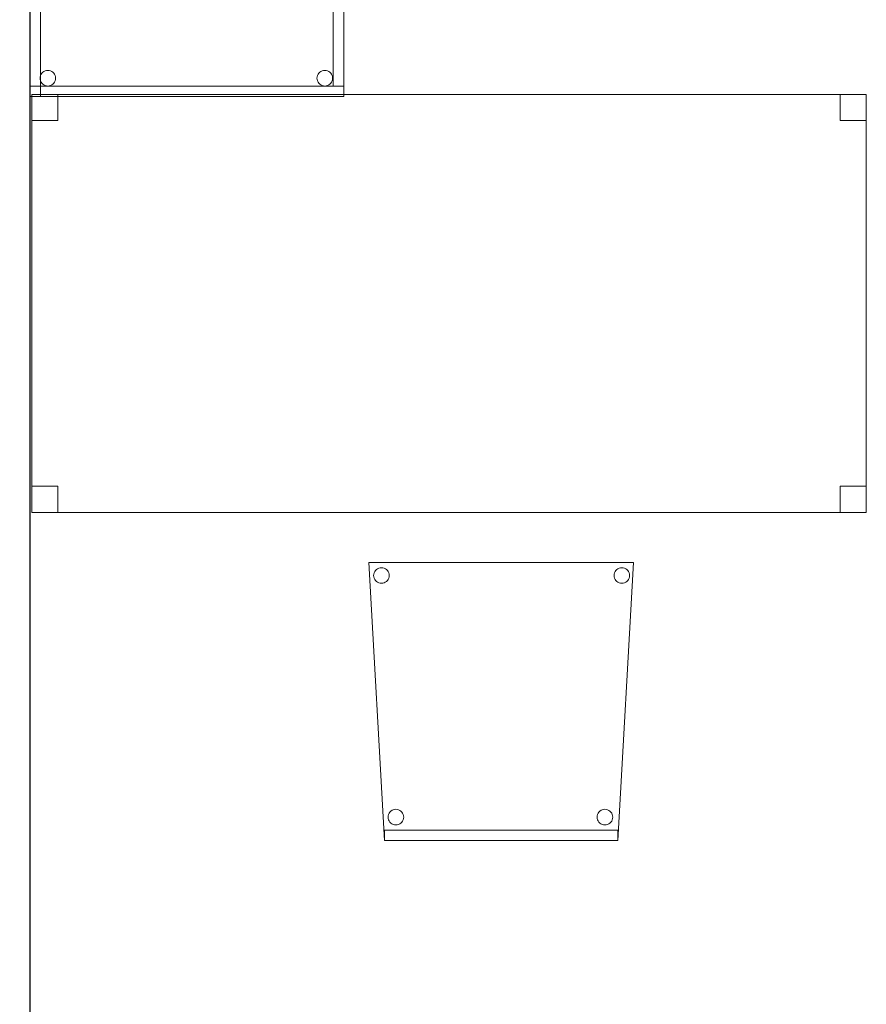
# Model space of a CAD drawing. Header units: metres. Extents: x 391.1 to 427.5, y 12.7 to 28.4.
# Tile 117 of 135: x 413.4 to 415, y 18.1 to 20. Entities that reach past the tile are written whole.
import ezdxf

# ---------------------------------------------------------------- set-up
doc = ezdxf.new("R2010")
doc.units = ezdxf.units.M
for name, color, linetype, lineweight in [('02_MOBILIARIO', 7, 'Continuous', 18), ('A-DETL-____-MBND', 7, 'Continuous', 18), ('A-WALL-____-MCUT', 7, 'Continuous', 25), ('A-WALL-____-OTLN', 7, 'Continuous', 25)]:
    doc.layers.add(name, color=color, linetype=linetype, lineweight=lineweight)

# ---------------------------------------------------------------- blocks, each defined once
blk = doc.blocks.new('Family - Taula 100X60_P1-154709-04_PCI_P1')
at = {"layer": 'A-DETL-____-MBND', "color": 253, "true_color": 0xaaaaaa}
for p, q in [((0.02, 1), (0.02, 0)), ((0.02, 0), (0.02, 1)), ((0.62, 1), (0.02, 1)), ((0.02, 1), (0.62, 1)), ((0.02, 0.51), (0.02, 1)), ((0.02, 1), (0.04, 1)), ((0.02, 1), (0.04, 1)), ((0.02, 1), (0.02, 0.51)), ((0.02, 1), (0.62, 1)), ((0.02, 0.98), (0.02, 1)), ((0.02, 0.98), (0.02, 1)), ((0.62, 1), (0.02, 1)), ((0.02, 1), (0.02, 0)), ((0.02, 0), (0.02, 1)), ((0.62, 1), (0.02, 1)), ((0.02, 1), (0.62, 1)), ((0.04, 1), (0.04, 0.51)), ((0.04, 0.51), (0.04, 1)), ((0.04, 0), (0.04, 1)), ((0.04, 1), (0.62, 1)), ((0.62, 1), (0.04, 1)), ((0.04, 1), (0.04, 0)), ((0.6, 0.02), (0.6, 1)), ((0.6, 1), (0.62, 1)), ((0.6, 1), (0.62, 1)), ((0.6, 1), (0.6, 0.02)), ((0.62, 0), (0.62, 1)), ((0.62, 1), (0.62, 0)), ((0.62, 1), (0.62, 0.02)), ((0.62, 0.02), (0.62, 1)), ((0.62, 1), (0.62, 0.98)), ((0.62, 0.98), (0.62, 1)), ((0.62, 0), (0.62, 1)), ((0.62, 1), (0.62, 0)), ((0.62, 1), (0.62, 0)), ((0.62, 0), (0.62, 1)), ((0.62, 0.98), (0.02, 0.98)), ((0.02, 0.98), (0.62, 0.98)), ((0.0401, 0.965), (0.0403, 0.9676)), ((0.0403, 0.9676), (0.0401, 0.965)), ((0.0403, 0.9625), (0.0401, 0.965)), ((0.0401, 0.965), (0.0403, 0.9625)), ((0.0403, 0.9676), (0.041, 0.9702)), ((0.041, 0.9702), (0.0403, 0.9676)), ((0.041, 0.9599), (0.0403, 0.9625)), ((0.0403, 0.9625), (0.041, 0.9599)), ((0.041, 0.9702), (0.0421, 0.9725)), ((0.0421, 0.9725), (0.041, 0.9702)), ((0.0421, 0.9725), (0.0436, 0.9746)), ((0.0436, 0.9746), (0.0421, 0.9725)), ((0.0436, 0.9746), (0.0454, 0.9765)), ((0.0454, 0.9765), (0.0436, 0.9746)), ((0.0454, 0.9765), (0.0475, 0.978)), ((0.0475, 0.978), (0.0454, 0.9765)), ((0.0475, 0.978), (0.0499, 0.9791)), ((0.0499, 0.9791), (0.0475, 0.978)), ((0.0499, 0.9791), (0.0524, 0.9798)), ((0.0524, 0.9798), (0.0499, 0.9791)), ((0.0524, 0.9798), (0.055, 0.98)), ((0.055, 0.98), (0.0524, 0.9798)), ((0.055, 0.98), (0.0576, 0.9798)), ((0.0576, 0.9798), (0.055, 0.98)), ((0.0576, 0.9798), (0.0601, 0.9791)), ((0.0601, 0.9791), (0.0576, 0.9798)), ((0.0601, 0.9791), (0.0625, 0.978)), ((0.0625, 0.978), (0.0601, 0.9791)), ((0.0625, 0.978), (0.0646, 0.9765)), ((0.0646, 0.9765), (0.0625, 0.978)), ((0.0646, 0.9765), (0.0664, 0.9746)), ((0.0664, 0.9746), (0.0646, 0.9765)), ((0.0664, 0.9746), (0.0679, 0.9725)), ((0.0679, 0.9725), (0.0664, 0.9746)), ((0.0679, 0.9725), (0.069, 0.9702)), ((0.069, 0.9702), (0.0679, 0.9725)), ((0.069, 0.9702), (0.0697, 0.9676)), ((0.0697, 0.9676), (0.069, 0.9702)), ((0.0697, 0.9625), (0.069, 0.9599)), ((0.069, 0.9599), (0.0697, 0.9625)), ((0.0697, 0.9676), (0.0699, 0.965)), ((0.0699, 0.965), (0.0697, 0.9676)), ((0.0699, 0.965), (0.0697, 0.9625)), ((0.0697, 0.9625), (0.0699, 0.965)), ((0.5701, 0.9647), (0.5703, 0.9673)), ((0.5703, 0.9673), (0.5701, 0.9647)), ((0.5703, 0.9621), (0.5701, 0.9647)), ((0.5701, 0.9647), (0.5703, 0.9621)), ((0.5703, 0.9673), (0.571, 0.9698)), ((0.571, 0.9698), (0.5703, 0.9673)), ((0.571, 0.9596), (0.5703, 0.9621)), ((0.5703, 0.9621), (0.571, 0.9596)), ((0.571, 0.9698), (0.5721, 0.9722)), ((0.5721, 0.9722), (0.571, 0.9698)), ((0.5721, 0.9722), (0.5736, 0.9743)), ((0.5736, 0.9743), (0.5721, 0.9722)), ((0.5736, 0.9743), (0.5754, 0.9762)), ((0.5754, 0.9762), (0.5736, 0.9743)), ((0.5754, 0.9762), (0.5776, 0.9776)), ((0.5776, 0.9776), (0.5754, 0.9762)), ((0.5776, 0.9776), (0.5799, 0.9787)), ((0.5799, 0.9787), (0.5776, 0.9776)), ((0.5799, 0.9787), (0.5824, 0.9794)), ((0.5824, 0.9794), (0.5799, 0.9787)), ((0.5824, 0.9794), (0.585, 0.9796)), ((0.585, 0.9796), (0.5824, 0.9794)), ((0.585, 0.9796), (0.5876, 0.9794)), ((0.5876, 0.9794), (0.585, 0.9796)), ((0.5876, 0.9794), (0.5901, 0.9787)), ((0.5901, 0.9787), (0.5876, 0.9794)), ((0.5901, 0.9787), (0.5925, 0.9776)), ((0.5925, 0.9776), (0.5901, 0.9787)), ((0.5925, 0.9776), (0.5946, 0.9762)), ((0.5946, 0.9762), (0.5925, 0.9776)), ((0.5946, 0.9762), (0.5965, 0.9743)), ((0.5965, 0.9743), (0.5946, 0.9762)), ((0.5965, 0.9743), (0.598, 0.9722)), ((0.598, 0.9722), (0.5965, 0.9743)), ((0.598, 0.9722), (0.5991, 0.9698)), ((0.5991, 0.9698), (0.598, 0.9722)), ((0.5991, 0.9698), (0.5997, 0.9673)), ((0.5997, 0.9673), (0.5991, 0.9698)), ((0.5997, 0.9621), (0.5991, 0.9596)), ((0.5991, 0.9596), (0.5997, 0.9621)), ((0.5997, 0.9673), (0.6, 0.9647)), ((0.6, 0.9647), (0.5997, 0.9673)), ((0.6, 0.9647), (0.5997, 0.9621)), ((0.5997, 0.9621), (0.6, 0.9647)), ((0.0421, 0.9576), (0.041, 0.9599)), ((0.041, 0.9599), (0.0421, 0.9576)), ((0.0436, 0.9554), (0.0421, 0.9576)), ((0.0421, 0.9576), (0.0436, 0.9554)), ((0.0454, 0.9536), (0.0436, 0.9554)), ((0.0436, 0.9554), (0.0454, 0.9536)), ((0.0475, 0.9521), (0.0454, 0.9536)), ((0.0454, 0.9536), (0.0475, 0.9521)), ((0.0499, 0.951), (0.0475, 0.9521)), ((0.0475, 0.9521), (0.0499, 0.951)), ((0.0524, 0.9503), (0.0499, 0.951)), ((0.0499, 0.951), (0.0524, 0.9503)), ((0.055, 0.9501), (0.0524, 0.9503)), ((0.0524, 0.9503), (0.055, 0.9501)), ((0.0576, 0.9503), (0.055, 0.9501)), ((0.055, 0.9501), (0.0576, 0.9503)), ((0.0601, 0.951), (0.0576, 0.9503)), ((0.0576, 0.9503), (0.0601, 0.951)), ((0.0625, 0.9521), (0.0601, 0.951)), ((0.0601, 0.951), (0.0625, 0.9521)), ((0.0646, 0.9536), (0.0625, 0.9521)), ((0.0625, 0.9521), (0.0646, 0.9536)), ((0.0664, 0.9554), (0.0646, 0.9536)), ((0.0646, 0.9536), (0.0664, 0.9554)), ((0.0679, 0.9576), (0.0664, 0.9554)), ((0.0664, 0.9554), (0.0679, 0.9576)), ((0.069, 0.9599), (0.0679, 0.9576)), ((0.0679, 0.9576), (0.069, 0.9599)), ((0.5721, 0.9572), (0.571, 0.9596)), ((0.571, 0.9596), (0.5721, 0.9572)), ((0.5736, 0.9551), (0.5721, 0.9572)), ((0.5721, 0.9572), (0.5736, 0.9551)), ((0.5754, 0.9533), (0.5736, 0.9551)), ((0.5736, 0.9551), (0.5754, 0.9533)), ((0.5776, 0.9518), (0.5754, 0.9533)), ((0.5754, 0.9533), (0.5776, 0.9518)), ((0.5799, 0.9507), (0.5776, 0.9518)), ((0.5776, 0.9518), (0.5799, 0.9507)), ((0.5824, 0.95), (0.5799, 0.9507)), ((0.5799, 0.9507), (0.5824, 0.95)), ((0.585, 0.9498), (0.5824, 0.95)), ((0.5824, 0.95), (0.585, 0.9498)), ((0.5876, 0.95), (0.585, 0.9498)), ((0.585, 0.9498), (0.5876, 0.95)), ((0.5901, 0.9507), (0.5876, 0.95)), ((0.5876, 0.95), (0.5901, 0.9507)), ((0.5925, 0.9518), (0.5901, 0.9507)), ((0.5901, 0.9507), (0.5925, 0.9518)), ((0.5946, 0.9533), (0.5925, 0.9518)), ((0.5925, 0.9518), (0.5946, 0.9533)), ((0.5965, 0.9551), (0.5946, 0.9533)), ((0.5946, 0.9533), (0.5965, 0.9551)), ((0.598, 0.9572), (0.5965, 0.9551)), ((0.5965, 0.9551), (0.598, 0.9572)), ((0.5991, 0.9596), (0.598, 0.9572)), ((0.598, 0.9572), (0.5991, 0.9596)), ((0, 0.6256), (0.02, 0.6256)), ((0, 0.6056), (0, 0.6256)), ((0.02, 0.6256), (0, 0.6256)), ((0, 0.6256), (0, 0.6056)), ((0.02, 0.6256), (0.02, 0.6056)), ((0.02, 0.6056), (0.02, 0.6256)), ((0.02, 0.6056), (0, 0.6056)), ((0, 0.6056), (0.02, 0.6056)), ((0.02, 0.53), (0.62, 0.53)), ((0.02, 0.51), (0.02, 0.53)), ((0.02, 0.51), (0.02, 0.53)), ((0.62, 0.53), (0.02, 0.53)), ((0.04, 0.53), (0.62, 0.53)), ((0.04, 0.51), (0.04, 0.53)), ((0.04, 0.51), (0.04, 0.53)), ((0.62, 0.53), (0.04, 0.53)), ((0.62, 0.53), (0.62, 0.51)), ((0.62, 0.51), (0.62, 0.53)), ((0.62, 0.53), (0.62, 0.51)), ((0.62, 0.51), (0.62, 0.53)), ((0.04, 0.51), (0.02, 0.51)), ((0.02, 0.51), (0.04, 0.51)), ((0.62, 0.51), (0.02, 0.51)), ((0.02, 0.51), (0.62, 0.51)), ((0.62, 0.51), (0.04, 0.51)), ((0.04, 0.51), (0.62, 0.51)), ((0.0391, 0.0376), (0.0398, 0.0401)), ((0.0398, 0.0401), (0.0391, 0.0376)), ((0.0398, 0.0401), (0.0409, 0.0425)), ((0.0409, 0.0425), (0.0398, 0.0401)), ((0.0409, 0.0425), (0.0424, 0.0446)), ((0.0424, 0.0446), (0.0409, 0.0425)), ((0.0424, 0.0446), (0.0442, 0.0464)), ((0.0442, 0.0464), (0.0424, 0.0446)), ((0.0442, 0.0464), (0.0464, 0.0479)), ((0.0464, 0.0479), (0.0442, 0.0464)), ((0.0464, 0.0479), (0.0487, 0.049)), ((0.0487, 0.049), (0.0464, 0.0479)), ((0.0487, 0.049), (0.0512, 0.0497)), ((0.0512, 0.0497), (0.0487, 0.049)), ((0.0512, 0.0497), (0.0538, 0.0499)), ((0.0538, 0.0499), (0.0512, 0.0497)), ((0.0538, 0.0499), (0.0564, 0.0497)), ((0.0564, 0.0497), (0.0538, 0.0499)), ((0.0564, 0.0497), (0.0589, 0.049)), ((0.0589, 0.049), (0.0564, 0.0497)), ((0.0589, 0.049), (0.0613, 0.0479)), ((0.0613, 0.0479), (0.0589, 0.049)), ((0.0613, 0.0479), (0.0634, 0.0464)), ((0.0634, 0.0464), (0.0613, 0.0479)), ((0.0634, 0.0464), (0.0653, 0.0446)), ((0.0653, 0.0446), (0.0634, 0.0464)), ((0.0653, 0.0446), (0.0668, 0.0425)), ((0.0668, 0.0425), (0.0653, 0.0446)), ((0.0668, 0.0425), (0.0679, 0.0401)), ((0.0679, 0.0401), (0.0668, 0.0425)), ((0.0679, 0.0401), (0.0685, 0.0376)), ((0.0685, 0.0376), (0.0679, 0.0401)), ((0.5691, 0.0376), (0.5698, 0.0401)), ((0.5698, 0.0401), (0.5691, 0.0376)), ((0.5698, 0.0401), (0.5709, 0.0425)), ((0.5709, 0.0425), (0.5698, 0.0401)), ((0.5709, 0.0425), (0.5724, 0.0446)), ((0.5724, 0.0446), (0.5709, 0.0425)), ((0.5724, 0.0446), (0.5742, 0.0464)), ((0.5742, 0.0464), (0.5724, 0.0446)), ((0.5742, 0.0464), (0.5764, 0.0479)), ((0.5764, 0.0479), (0.5742, 0.0464)), ((0.5764, 0.0479), (0.5787, 0.049)), ((0.5787, 0.049), (0.5764, 0.0479)), ((0.5787, 0.049), (0.5812, 0.0497)), ((0.5812, 0.0497), (0.5787, 0.049)), ((0.5812, 0.0497), (0.5838, 0.0499)), ((0.5838, 0.0499), (0.5812, 0.0497)), ((0.5838, 0.0499), (0.5864, 0.0497)), ((0.5864, 0.0497), (0.5838, 0.0499)), ((0.5864, 0.0497), (0.5889, 0.049)), ((0.5889, 0.049), (0.5864, 0.0497)), ((0.5889, 0.049), (0.5913, 0.0479)), ((0.5913, 0.0479), (0.5889, 0.049)), ((0.5913, 0.0479), (0.5934, 0.0464)), ((0.5934, 0.0464), (0.5913, 0.0479)), ((0.5934, 0.0464), (0.5953, 0.0446)), ((0.5953, 0.0446), (0.5934, 0.0464)), ((0.5953, 0.0446), (0.5968, 0.0425)), ((0.5968, 0.0425), (0.5953, 0.0446)), ((0.5968, 0.0425), (0.5979, 0.0401)), ((0.5979, 0.0401), (0.5968, 0.0425)), ((0.5979, 0.0401), (0.5985, 0.0376)), ((0.5985, 0.0376), (0.5979, 0.0401)), ((0.02, 0.02), (0.62, 0.02)), ((0.02, 0), (0.02, 0.02)), ((0.02, 0), (0.02, 0.02)), ((0.62, 0.02), (0.02, 0.02)), ((0.0389, 0.035), (0.0391, 0.0376)), ((0.0391, 0.0376), (0.0389, 0.035)), ((0.0391, 0.0324), (0.0389, 0.035)), ((0.0389, 0.035), (0.0391, 0.0324)), ((0.0398, 0.0299), (0.0391, 0.0324)), ((0.0391, 0.0324), (0.0398, 0.0299)), ((0.0409, 0.0275), (0.0398, 0.0299)), ((0.0398, 0.0299), (0.0409, 0.0275)), ((0.0424, 0.0254), (0.0409, 0.0275)), ((0.0409, 0.0275), (0.0424, 0.0254)), ((0.0442, 0.0236), (0.0424, 0.0254)), ((0.0424, 0.0254), (0.0442, 0.0236)), ((0.0464, 0.0221), (0.0442, 0.0236)), ((0.0442, 0.0236), (0.0464, 0.0221)), ((0.0487, 0.021), (0.0464, 0.0221)), ((0.0464, 0.0221), (0.0487, 0.021)), ((0.0512, 0.0203), (0.0487, 0.021)), ((0.0487, 0.021), (0.0512, 0.0203)), ((0.0538, 0.0201), (0.0512, 0.0203)), ((0.0512, 0.0203), (0.0538, 0.0201)), ((0.0564, 0.0203), (0.0538, 0.0201)), ((0.0538, 0.0201), (0.0564, 0.0203)), ((0.0589, 0.021), (0.0564, 0.0203)), ((0.0564, 0.0203), (0.0589, 0.021)), ((0.0613, 0.0221), (0.0589, 0.021)), ((0.0589, 0.021), (0.0613, 0.0221)), ((0.0634, 0.0236), (0.0613, 0.0221)), ((0.0613, 0.0221), (0.0634, 0.0236)), ((0.0653, 0.0254), (0.0634, 0.0236)), ((0.0634, 0.0236), (0.0653, 0.0254)), ((0.0668, 0.0275), (0.0653, 0.0254)), ((0.0653, 0.0254), (0.0668, 0.0275)), ((0.0679, 0.0299), (0.0668, 0.0275)), ((0.0668, 0.0275), (0.0679, 0.0299)), ((0.0685, 0.0324), (0.0679, 0.0299)), ((0.0679, 0.0299), (0.0685, 0.0324)), ((0.0685, 0.0376), (0.0688, 0.035)), ((0.0688, 0.035), (0.0685, 0.0376)), ((0.0688, 0.035), (0.0685, 0.0324)), ((0.0685, 0.0324), (0.0688, 0.035)), ((0.5689, 0.035), (0.5691, 0.0376)), ((0.5691, 0.0376), (0.5689, 0.035)), ((0.5691, 0.0324), (0.5689, 0.035)), ((0.5689, 0.035), (0.5691, 0.0324)), ((0.5698, 0.0299), (0.5691, 0.0324)), ((0.5691, 0.0324), (0.5698, 0.0299)), ((0.5709, 0.0275), (0.5698, 0.0299)), ((0.5698, 0.0299), (0.5709, 0.0275)), ((0.5724, 0.0254), (0.5709, 0.0275)), ((0.5709, 0.0275), (0.5724, 0.0254)), ((0.5742, 0.0236), (0.5724, 0.0254)), ((0.5724, 0.0254), (0.5742, 0.0236)), ((0.5764, 0.0221), (0.5742, 0.0236)), ((0.5742, 0.0236), (0.5764, 0.0221)), ((0.5787, 0.021), (0.5764, 0.0221)), ((0.5764, 0.0221), (0.5787, 0.021)), ((0.5812, 0.0203), (0.5787, 0.021)), ((0.5787, 0.021), (0.5812, 0.0203)), ((0.5838, 0.0201), (0.5812, 0.0203)), ((0.5812, 0.0203), (0.5838, 0.0201)), ((0.5864, 0.0203), (0.5838, 0.0201)), ((0.5838, 0.0201), (0.5864, 0.0203)), ((0.5889, 0.021), (0.5864, 0.0203)), ((0.5864, 0.0203), (0.5889, 0.021)), ((0.5913, 0.0221), (0.5889, 0.021)), ((0.5889, 0.021), (0.5913, 0.0221)), ((0.5934, 0.0236), (0.5913, 0.0221)), ((0.5913, 0.0221), (0.5934, 0.0236)), ((0.5953, 0.0254), (0.5934, 0.0236)), ((0.5934, 0.0236), (0.5953, 0.0254)), ((0.5968, 0.0275), (0.5953, 0.0254)), ((0.5953, 0.0254), (0.5968, 0.0275)), ((0.5979, 0.0299), (0.5968, 0.0275)), ((0.5968, 0.0275), (0.5979, 0.0299)), ((0.5985, 0.0324), (0.5979, 0.0299)), ((0.5979, 0.0299), (0.5985, 0.0324)), ((0.5985, 0.0376), (0.5988, 0.035)), ((0.5988, 0.035), (0.5985, 0.0376)), ((0.5988, 0.035), (0.5985, 0.0324)), ((0.5985, 0.0324), (0.5988, 0.035)), ((0.62, 0.02), (0.6, 0.02)), ((0.6, 0.02), (0.62, 0.02)), ((0.62, 0.02), (0.62, 0)), ((0.62, 0), (0.62, 0.02)), ((0.02, 0), (0.62, 0)), ((0.62, 0), (0.02, 0)), ((0.62, 0), (0.02, 0)), ((0.02, 0), (0.62, 0)), ((0.02, 0), (0.62, 0)), ((0.62, 0), (0.02, 0)), ((0.62, 0), (0.04, 0)), ((0.04, 0), (0.62, 0))]:
    blk.add_line(p, q, dxfattribs=at)
blk = doc.blocks.new('Family - Cadira confient_P1-155051-04_PCI_P1')
at = {"layer": 'A-DETL-____-MBND', "color": 253, "true_color": 0xaaaaaa}
for p, q in [((0.03, 0), (0, 0.5326)), ((0, 0.5326), (0.5065, 0.5326)), ((0.5065, 0.5326), (0, 0.5326)), ((0, 0.5326), (0.03, 0)), ((0.5065, 0.5326), (0.4765, 0)), ((0.4765, 0), (0.5065, 0.5326)), ((0.0093, 0.5076), (0.0095, 0.5102)), ((0.0095, 0.5102), (0.0093, 0.5076)), ((0.0095, 0.5102), (0.0102, 0.5127)), ((0.0102, 0.5127), (0.0095, 0.5102)), ((0.0102, 0.5127), (0.0113, 0.515)), ((0.0113, 0.515), (0.0102, 0.5127)), ((0.0113, 0.515), (0.0128, 0.5172)), ((0.0128, 0.5172), (0.0113, 0.515)), ((0.0128, 0.5172), (0.0147, 0.519)), ((0.0147, 0.519), (0.0128, 0.5172)), ((0.0147, 0.519), (0.0168, 0.5205)), ((0.0168, 0.5205), (0.0147, 0.519)), ((0.0168, 0.5205), (0.0192, 0.5216)), ((0.0192, 0.5216), (0.0168, 0.5205)), ((0.0192, 0.5216), (0.0217, 0.5222)), ((0.0217, 0.5222), (0.0192, 0.5216)), ((0.0217, 0.5222), (0.0243, 0.5224)), ((0.0243, 0.5224), (0.0217, 0.5222)), ((0.0243, 0.5224), (0.0269, 0.5222)), ((0.0269, 0.5222), (0.0243, 0.5224)), ((0.0269, 0.5222), (0.0294, 0.5215)), ((0.0294, 0.5215), (0.0269, 0.5222)), ((0.0294, 0.5215), (0.0318, 0.5204)), ((0.0318, 0.5204), (0.0294, 0.5215)), ((0.0318, 0.5204), (0.0339, 0.5189)), ((0.0339, 0.5189), (0.0318, 0.5204)), ((0.0339, 0.5189), (0.0357, 0.5171)), ((0.0357, 0.5171), (0.0339, 0.5189)), ((0.0357, 0.5171), (0.0372, 0.5149)), ((0.0372, 0.5149), (0.0357, 0.5171)), ((0.0372, 0.5149), (0.0383, 0.5126)), ((0.0383, 0.5126), (0.0372, 0.5149)), ((0.0383, 0.5126), (0.0389, 0.51)), ((0.0389, 0.51), (0.0383, 0.5126)), ((0.0389, 0.51), (0.0392, 0.5074)), ((0.0392, 0.5074), (0.0389, 0.51)), ((0.4693, 0.5076), (0.4695, 0.5102)), ((0.4695, 0.5102), (0.4693, 0.5076)), ((0.4695, 0.5102), (0.4702, 0.5127)), ((0.4702, 0.5127), (0.4695, 0.5102)), ((0.4702, 0.5127), (0.4713, 0.515)), ((0.4713, 0.515), (0.4702, 0.5127)), ((0.4713, 0.515), (0.4728, 0.5172)), ((0.4728, 0.5172), (0.4713, 0.515)), ((0.4728, 0.5172), (0.4747, 0.519)), ((0.4747, 0.519), (0.4728, 0.5172)), ((0.4747, 0.519), (0.4768, 0.5205)), ((0.4768, 0.5205), (0.4747, 0.519)), ((0.4768, 0.5205), (0.4792, 0.5216)), ((0.4792, 0.5216), (0.4768, 0.5205)), ((0.4792, 0.5216), (0.4817, 0.5222)), ((0.4817, 0.5222), (0.4792, 0.5216)), ((0.4817, 0.5222), (0.4843, 0.5224)), ((0.4843, 0.5224), (0.4817, 0.5222)), ((0.4843, 0.5224), (0.4869, 0.5222)), ((0.4869, 0.5222), (0.4843, 0.5224)), ((0.4869, 0.5222), (0.4894, 0.5215)), ((0.4894, 0.5215), (0.4869, 0.5222)), ((0.4894, 0.5215), (0.4918, 0.5204)), ((0.4918, 0.5204), (0.4894, 0.5215)), ((0.4918, 0.5204), (0.4939, 0.5189)), ((0.4939, 0.5189), (0.4918, 0.5204)), ((0.4939, 0.5189), (0.4957, 0.5171)), ((0.4957, 0.5171), (0.4939, 0.5189)), ((0.4957, 0.5171), (0.4972, 0.5149)), ((0.4972, 0.5149), (0.4957, 0.5171)), ((0.4972, 0.5149), (0.4983, 0.5126)), ((0.4983, 0.5126), (0.4972, 0.5149)), ((0.4983, 0.5126), (0.4989, 0.51)), ((0.4989, 0.51), (0.4983, 0.5126)), ((0.4989, 0.51), (0.4992, 0.5074)), ((0.4992, 0.5074), (0.4989, 0.51)), ((0.0095, 0.505), (0.0093, 0.5076)), ((0.0093, 0.5076), (0.0095, 0.505)), ((0.0102, 0.5025), (0.0095, 0.505)), ((0.0095, 0.505), (0.0102, 0.5025)), ((0.0113, 0.5001), (0.0102, 0.5025)), ((0.0102, 0.5025), (0.0113, 0.5001)), ((0.0127, 0.498), (0.0113, 0.5001)), ((0.0113, 0.5001), (0.0127, 0.498)), ((0.0146, 0.4961), (0.0127, 0.498)), ((0.0127, 0.498), (0.0146, 0.4961)), ((0.0167, 0.4946), (0.0146, 0.4961)), ((0.0146, 0.4961), (0.0167, 0.4946)), ((0.0191, 0.4935), (0.0167, 0.4946)), ((0.0167, 0.4946), (0.0191, 0.4935)), ((0.0216, 0.4928), (0.0191, 0.4935)), ((0.0191, 0.4935), (0.0216, 0.4928)), ((0.0242, 0.4926), (0.0216, 0.4928)), ((0.0216, 0.4928), (0.0242, 0.4926)), ((0.0268, 0.4928), (0.0242, 0.4926)), ((0.0242, 0.4926), (0.0268, 0.4928)), ((0.0293, 0.4935), (0.0268, 0.4928)), ((0.0268, 0.4928), (0.0293, 0.4935)), ((0.0316, 0.4945), (0.0293, 0.4935)), ((0.0293, 0.4935), (0.0316, 0.4945)), ((0.0338, 0.496), (0.0316, 0.4945)), ((0.0316, 0.4945), (0.0338, 0.496)), ((0.0356, 0.4979), (0.0338, 0.496)), ((0.0338, 0.496), (0.0356, 0.4979)), ((0.0371, 0.5), (0.0356, 0.4979)), ((0.0356, 0.4979), (0.0371, 0.5)), ((0.0382, 0.5023), (0.0371, 0.5)), ((0.0371, 0.5), (0.0382, 0.5023)), ((0.0389, 0.5049), (0.0382, 0.5023)), ((0.0382, 0.5023), (0.0389, 0.5049)), ((0.0392, 0.5074), (0.0389, 0.5049)), ((0.0389, 0.5049), (0.0392, 0.5074)), ((0.4695, 0.505), (0.4693, 0.5076)), ((0.4693, 0.5076), (0.4695, 0.505)), ((0.4702, 0.5025), (0.4695, 0.505)), ((0.4695, 0.505), (0.4702, 0.5025)), ((0.4713, 0.5001), (0.4702, 0.5025)), ((0.4702, 0.5025), (0.4713, 0.5001)), ((0.4727, 0.498), (0.4713, 0.5001)), ((0.4713, 0.5001), (0.4727, 0.498)), ((0.4746, 0.4961), (0.4727, 0.498)), ((0.4727, 0.498), (0.4746, 0.4961)), ((0.4767, 0.4946), (0.4746, 0.4961)), ((0.4746, 0.4961), (0.4767, 0.4946)), ((0.4791, 0.4935), (0.4767, 0.4946)), ((0.4767, 0.4946), (0.4791, 0.4935)), ((0.4816, 0.4928), (0.4791, 0.4935)), ((0.4791, 0.4935), (0.4816, 0.4928)), ((0.4842, 0.4926), (0.4816, 0.4928)), ((0.4816, 0.4928), (0.4842, 0.4926)), ((0.4868, 0.4928), (0.4842, 0.4926)), ((0.4842, 0.4926), (0.4868, 0.4928)), ((0.4893, 0.4935), (0.4868, 0.4928)), ((0.4868, 0.4928), (0.4893, 0.4935)), ((0.4916, 0.4945), (0.4893, 0.4935)), ((0.4893, 0.4935), (0.4916, 0.4945)), ((0.4938, 0.496), (0.4916, 0.4945)), ((0.4916, 0.4945), (0.4938, 0.496)), ((0.4956, 0.4979), (0.4938, 0.496)), ((0.4938, 0.496), (0.4956, 0.4979)), ((0.4971, 0.5), (0.4956, 0.4979)), ((0.4956, 0.4979), (0.4971, 0.5)), ((0.4982, 0.5023), (0.4971, 0.5)), ((0.4971, 0.5), (0.4982, 0.5023)), ((0.4989, 0.5049), (0.4982, 0.5023)), ((0.4982, 0.5023), (0.4989, 0.5049)), ((0.4992, 0.5074), (0.4989, 0.5049)), ((0.4989, 0.5049), (0.4992, 0.5074)), ((0.0405, 0.0548), (0.0423, 0.0566)), ((0.0423, 0.0566), (0.0405, 0.0548)), ((0.0423, 0.0566), (0.0445, 0.0581)), ((0.0445, 0.0581), (0.0423, 0.0566)), ((0.0445, 0.0581), (0.0468, 0.0592)), ((0.0468, 0.0592), (0.0445, 0.0581)), ((0.0468, 0.0592), (0.0493, 0.0598)), ((0.0493, 0.0598), (0.0468, 0.0592)), ((0.0493, 0.0598), (0.0519, 0.06)), ((0.0519, 0.06), (0.0493, 0.0598)), ((0.0519, 0.06), (0.0545, 0.0598)), ((0.0545, 0.0598), (0.0519, 0.06)), ((0.0545, 0.0598), (0.057, 0.0591)), ((0.057, 0.0591), (0.0545, 0.0598)), ((0.057, 0.0591), (0.0594, 0.058)), ((0.0594, 0.058), (0.057, 0.0591)), ((0.0594, 0.058), (0.0615, 0.0565)), ((0.0615, 0.0565), (0.0594, 0.058)), ((0.4405, 0.0548), (0.4423, 0.0566)), ((0.4423, 0.0566), (0.4405, 0.0548)), ((0.4423, 0.0566), (0.4445, 0.0581)), ((0.4445, 0.0581), (0.4423, 0.0566)), ((0.4445, 0.0581), (0.4468, 0.0592)), ((0.4468, 0.0592), (0.4445, 0.0581)), ((0.4468, 0.0592), (0.4493, 0.0598)), ((0.4493, 0.0598), (0.4468, 0.0592)), ((0.4493, 0.0598), (0.4519, 0.06)), ((0.4519, 0.06), (0.4493, 0.0598)), ((0.4519, 0.06), (0.4545, 0.0598)), ((0.4545, 0.0598), (0.4519, 0.06)), ((0.4545, 0.0598), (0.457, 0.0591)), ((0.457, 0.0591), (0.4545, 0.0598)), ((0.457, 0.0591), (0.4594, 0.058)), ((0.4594, 0.058), (0.457, 0.0591)), ((0.4594, 0.058), (0.4615, 0.0565)), ((0.4615, 0.0565), (0.4594, 0.058)), ((0.0369, 0.0452), (0.0372, 0.0478)), ((0.0372, 0.0478), (0.0369, 0.0452)), ((0.0371, 0.0426), (0.0369, 0.0452)), ((0.0369, 0.0452), (0.0371, 0.0426)), ((0.0378, 0.0401), (0.0371, 0.0426)), ((0.0371, 0.0426), (0.0378, 0.0401)), ((0.0372, 0.0478), (0.0378, 0.0503)), ((0.0378, 0.0503), (0.0372, 0.0478)), ((0.0378, 0.0503), (0.039, 0.0526)), ((0.039, 0.0526), (0.0378, 0.0503)), ((0.0389, 0.0377), (0.0378, 0.0401)), ((0.0378, 0.0401), (0.0389, 0.0377)), ((0.039, 0.0526), (0.0405, 0.0548)), ((0.0405, 0.0548), (0.039, 0.0526)), ((0.0615, 0.0565), (0.0633, 0.0547)), ((0.0633, 0.0547), (0.0615, 0.0565)), ((0.0633, 0.0547), (0.0648, 0.0525)), ((0.0648, 0.0525), (0.0633, 0.0547)), ((0.0648, 0.0525), (0.0659, 0.0502)), ((0.0659, 0.0502), (0.0648, 0.0525)), ((0.0659, 0.0399), (0.0648, 0.0376)), ((0.0648, 0.0376), (0.0659, 0.0399)), ((0.0659, 0.0502), (0.0666, 0.0476)), ((0.0666, 0.0476), (0.0659, 0.0502)), ((0.0666, 0.0424), (0.0659, 0.0399)), ((0.0659, 0.0399), (0.0666, 0.0424)), ((0.0666, 0.0476), (0.0668, 0.045)), ((0.0668, 0.045), (0.0666, 0.0476)), ((0.0668, 0.045), (0.0666, 0.0424)), ((0.0666, 0.0424), (0.0668, 0.045)), ((0.4369, 0.0452), (0.4372, 0.0478)), ((0.4372, 0.0478), (0.4369, 0.0452)), ((0.4371, 0.0426), (0.4369, 0.0452)), ((0.4369, 0.0452), (0.4371, 0.0426)), ((0.4378, 0.0401), (0.4371, 0.0426)), ((0.4371, 0.0426), (0.4378, 0.0401)), ((0.4372, 0.0478), (0.4378, 0.0503)), ((0.4378, 0.0503), (0.4372, 0.0478)), ((0.4378, 0.0503), (0.439, 0.0526)), ((0.439, 0.0526), (0.4378, 0.0503)), ((0.4389, 0.0377), (0.4378, 0.0401)), ((0.4378, 0.0401), (0.4389, 0.0377)), ((0.439, 0.0526), (0.4405, 0.0548)), ((0.4405, 0.0548), (0.439, 0.0526)), ((0.4615, 0.0565), (0.4633, 0.0547)), ((0.4633, 0.0547), (0.4615, 0.0565)), ((0.4633, 0.0547), (0.4648, 0.0525)), ((0.4648, 0.0525), (0.4633, 0.0547)), ((0.4648, 0.0525), (0.4659, 0.0502)), ((0.4659, 0.0502), (0.4648, 0.0525)), ((0.4659, 0.0399), (0.4648, 0.0376)), ((0.4648, 0.0376), (0.4659, 0.0399)), ((0.4659, 0.0502), (0.4666, 0.0476)), ((0.4666, 0.0476), (0.4659, 0.0502)), ((0.4666, 0.0424), (0.4659, 0.0399)), ((0.4659, 0.0399), (0.4666, 0.0424)), ((0.4666, 0.0476), (0.4668, 0.045)), ((0.4668, 0.045), (0.4666, 0.0476)), ((0.4668, 0.045), (0.4666, 0.0424)), ((0.4666, 0.0424), (0.4668, 0.045)), ((0.03, 0.02), (0.4765, 0.02)), ((0.03, 0), (0.03, 0.02)), ((0.4765, 0.02), (0.03, 0.02)), ((0.03, 0.02), (0.03, 0)), ((0.0404, 0.0356), (0.0389, 0.0377)), ((0.0389, 0.0377), (0.0404, 0.0356)), ((0.0422, 0.0337), (0.0404, 0.0356)), ((0.0404, 0.0356), (0.0422, 0.0337)), ((0.0443, 0.0322), (0.0422, 0.0337)), ((0.0422, 0.0337), (0.0443, 0.0322)), ((0.0467, 0.0311), (0.0443, 0.0322)), ((0.0443, 0.0322), (0.0467, 0.0311)), ((0.0492, 0.0304), (0.0467, 0.0311)), ((0.0467, 0.0311), (0.0492, 0.0304)), ((0.0518, 0.0302), (0.0492, 0.0304)), ((0.0492, 0.0304), (0.0518, 0.0302)), ((0.0544, 0.0304), (0.0518, 0.0302)), ((0.0518, 0.0302), (0.0544, 0.0304)), ((0.0569, 0.031), (0.0544, 0.0304)), ((0.0544, 0.0304), (0.0569, 0.031)), ((0.0593, 0.0321), (0.0569, 0.031)), ((0.0569, 0.031), (0.0593, 0.0321)), ((0.0614, 0.0336), (0.0593, 0.0321)), ((0.0593, 0.0321), (0.0614, 0.0336)), ((0.0633, 0.0355), (0.0614, 0.0336)), ((0.0614, 0.0336), (0.0633, 0.0355)), ((0.0648, 0.0376), (0.0633, 0.0355)), ((0.0633, 0.0355), (0.0648, 0.0376)), ((0.4404, 0.0356), (0.4389, 0.0377)), ((0.4389, 0.0377), (0.4404, 0.0356)), ((0.4422, 0.0337), (0.4404, 0.0356)), ((0.4404, 0.0356), (0.4422, 0.0337)), ((0.4443, 0.0322), (0.4422, 0.0337)), ((0.4422, 0.0337), (0.4443, 0.0322)), ((0.4467, 0.0311), (0.4443, 0.0322)), ((0.4443, 0.0322), (0.4467, 0.0311)), ((0.4492, 0.0304), (0.4467, 0.0311)), ((0.4467, 0.0311), (0.4492, 0.0304)), ((0.4518, 0.0302), (0.4492, 0.0304)), ((0.4492, 0.0304), (0.4518, 0.0302)), ((0.4544, 0.0304), (0.4518, 0.0302)), ((0.4518, 0.0302), (0.4544, 0.0304)), ((0.4569, 0.031), (0.4544, 0.0304)), ((0.4544, 0.0304), (0.4569, 0.031)), ((0.4593, 0.0321), (0.4569, 0.031)), ((0.4569, 0.031), (0.4593, 0.0321)), ((0.4614, 0.0336), (0.4593, 0.0321)), ((0.4593, 0.0321), (0.4614, 0.0336)), ((0.4633, 0.0355), (0.4614, 0.0336)), ((0.4614, 0.0336), (0.4633, 0.0355)), ((0.4648, 0.0376), (0.4633, 0.0355)), ((0.4633, 0.0355), (0.4648, 0.0376)), ((0.4765, 0.02), (0.4765, 0)), ((0.4765, 0), (0.4765, 0.02)), ((0.4765, 0), (0.03, 0)), ((0.4765, 0), (0.03, 0)), ((0.03, 0), (0.4765, 0)), ((0.03, 0), (0.4765, 0))]:
    blk.add_line(p, q, dxfattribs=at)
blk = doc.blocks.new('Family - Envans P1-155135-04_PCI_P1')
at = {"layer": 'A-WALL-____-MCUT', "color": 253, "true_color": 0xaaaaaa}
blk.add_line((3.246, 0.1), (0, 0.1), dxfattribs=at)
at = {"layer": 'A-WALL-____-OTLN', "color": 253, "true_color": 0xaaaaaa}
blk.add_line((3.246, 0.1), (0, 0.1), dxfattribs=at)
blk = doc.blocks.new('Family - Taula 160X80_P1-155146-04_PCI_P1')
at = {"layer": 'A-DETL-____-MBND', "color": 253, "true_color": 0xaaaaaa}
for p, q in [((0, 0.8001), (1.5969, 0.8001)), ((0, 0), (0, 0.8001)), ((1.5969, 0.8001), (0, 0.8001)), ((0, 0.8001), (0, 0)), ((0, 0.8001), (0.05, 0.8001)), ((0, 0.7501), (0, 0.8001)), ((0.05, 0.8001), (0, 0.8001)), ((0, 0.8001), (0, 0.7501)), ((0.05, 0.8001), (0.05, 0.7501)), ((0.05, 0.7501), (0.05, 0.8001)), ((1.5469, 0.8001), (1.5969, 0.8001)), ((1.5469, 0.7501), (1.5469, 0.8001)), ((1.5969, 0.8001), (1.5469, 0.8001)), ((1.5469, 0.8001), (1.5469, 0.7501)), ((1.5969, 0.8001), (1.5969, 0)), ((1.5969, 0), (1.5969, 0.8001)), ((1.5969, 0.8001), (1.5969, 0.7501)), ((1.5969, 0.7501), (1.5969, 0.8001)), ((0.05, 0.7501), (0, 0.7501)), ((0, 0.7501), (0.05, 0.7501)), ((1.5969, 0.7501), (1.5469, 0.7501)), ((1.5469, 0.7501), (1.5969, 0.7501)), ((0, 0.05), (0.05, 0.05)), ((0, 0), (0, 0.05)), ((0.05, 0.05), (0, 0.05)), ((0, 0.05), (0, 0)), ((0.05, 0.05), (0.05, 0)), ((0.05, 0), (0.05, 0.05)), ((1.5469, 0.05), (1.5969, 0.05)), ((1.5469, 0), (1.5469, 0.05)), ((1.5969, 0.05), (1.5469, 0.05)), ((1.5469, 0.05), (1.5469, 0)), ((1.5969, 0.05), (1.5969, 0)), ((1.5969, 0), (1.5969, 0.05)), ((1.5969, 0), (0, 0)), ((0, 0), (1.5969, 0)), ((0.05, 0), (0, 0)), ((0, 0), (0.05, 0)), ((1.5969, 0), (1.5469, 0)), ((1.5469, 0), (1.5969, 0))]:
    blk.add_line(p, q, dxfattribs=at)
blk = doc.blocks.new('LONDR55-XX_ZZ-ARQ-CAA-M3D-Londres55_ifc-1-04_PCI_P1')
at = {"layer": '02_MOBILIARIO', "color": 253, "lineweight": 18, "true_color": 0xaaaaaa}
for name, p in [('Family - Taula 100X60_P1-154709-04_PCI_P1', (413.3866, 19.817)), ('Family - Taula 160X80_P1-155146-04_PCI_P1', (413.4097, 19.0209)), ('Family - Cadira confient_P1-155051-04_PCI_P1', (414.0546, 18.3927))]:
    blk.add_blockref(name, p, dxfattribs=at)
at = {"layer": 'A-WALL-____-OTLN', "color": 253, "lineweight": 18, "true_color": 0xaaaaaa, "rotation": 270}
blk.add_blockref('Family - Envans P1-155135-04_PCI_P1', (413.3066, 20.82), dxfattribs=at)

msp = doc.modelspace()

# ---------------------------------------------------------------- block references
at = {"lineweight": 5}
msp.add_blockref('LONDR55-XX_ZZ-ARQ-CAA-M3D-Londres55_ifc-1-04_PCI_P1', (0, 0), dxfattribs=at)

doc.saveas('drawing.dxf')
